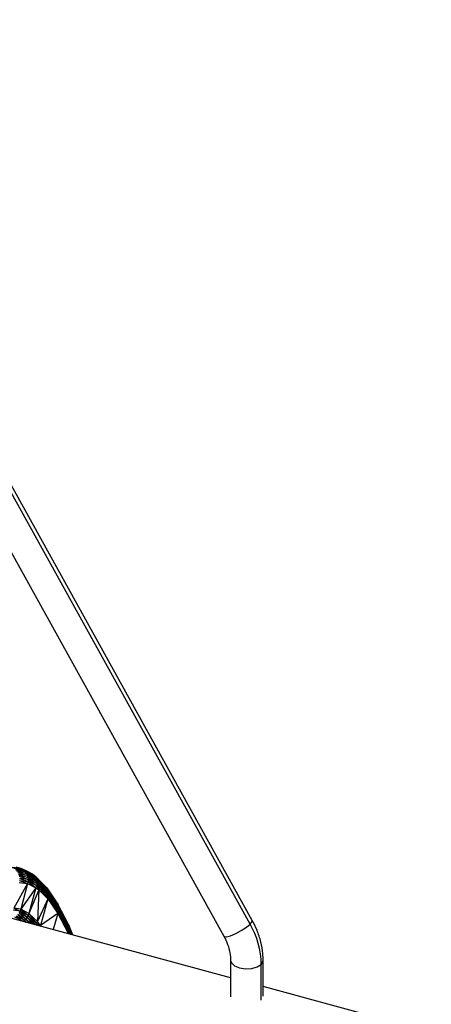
# Paper-space layout '_Trimétrica' of a CAD drawing. Header units: millimetres. Extents: x -83 to 632, y -116 to 1729.
# Tile 10 of 12: x 519 to 583, y 26 to 177. Entities that reach past the tile are written whole.
import ezdxf

# ---------------------------------------------------------------- set-up
doc = ezdxf.new("R2010")
doc.units = ezdxf.units.MM

psp = doc.layouts.new('_Trimétrica')

# ---------------------------------------------------------------- linework, layer by layer
at = {"color": 7, "linetype": 'Continuous', "lineweight": 25}
for p, q in [((366.77, 368.48), (550.74, 36.07)), ((554.8, 37.92), (372.75, 366.85)), ((555.12, 38.49), (373.5, 366.65)), ((518.2, 46.66), (519.85, 46.35)), ((519.6, 46.49), (518.2, 46.66)), ((518.45, 46.52), (520.08, 46.17)), ((519.85, 46.35), (518.45, 46.52)), ((518.69, 46.34), (520.27, 45.95)), ((520.08, 46.17), (518.69, 46.34)), ((519.6, 46.49), (518.82, 46.71)), ((518.89, 46.12), (520.43, 45.69)), ((520.27, 45.95), (518.89, 46.12)), ((519.06, 45.86), (520.55, 45.41)), ((520.43, 45.69), (519.06, 45.86)), ((519.19, 45.58), (520.62, 45.11)), ((520.55, 45.41), (519.19, 45.58)), ((519.33, 46.59), (519.6, 46.49)), ((519.6, 46.49), (519.85, 46.35)), ((519.6, 46.49), (521.23, 45.67)), ((520.98, 45.81), (519.6, 46.49)), ((520.44, 46.08), (519.6, 46.49)), ((519.85, 46.35), (520.08, 46.17)), ((519.85, 46.35), (521.45, 45.49)), ((521.23, 45.67), (519.85, 46.35)), ((520.08, 46.17), (520.27, 45.95)), ((520.08, 46.17), (521.63, 45.27)), ((521.45, 45.49), (520.08, 46.17)), ((520.27, 45.95), (520.43, 45.69)), ((520.27, 45.95), (521.78, 45.02)), ((521.63, 45.27), (520.27, 45.95)), ((520.43, 45.69), (520.55, 45.41)), ((520.43, 45.69), (521.89, 44.75)), ((521.78, 45.02), (520.43, 45.69)), ((520.44, 46.08), (520.98, 45.81)), ((520.98, 45.81), (521.23, 45.67)), ((521.23, 45.67), (521.45, 45.49)), ((521.23, 45.67), (521.9, 45.16)), ((521.68, 45.33), (521.23, 45.67)), ((521.45, 45.49), (521.63, 45.27)), ((521.45, 45.49), (522.08, 44.94)), ((521.9, 45.16), (521.45, 45.49)), ((520.58, 44.17), (518.44, 40.36)), ((519.28, 45.28), (520.65, 44.8)), ((520.62, 45.11), (519.28, 45.28)), ((519.29, 44.33), (520.58, 44.17)), ((520.65, 44.8), (519.33, 44.96)), ((519.33, 44.96), (520.64, 44.49)), ((519.33, 44.64), (520.64, 44.49)), ((519.33, 44.64), (520.58, 44.17)), ((520.58, 44.17), (519.52, 40.23)), ((520.55, 45.41), (520.62, 45.11)), ((520.55, 45.41), (521.95, 44.46)), ((521.89, 44.75), (520.55, 45.41)), ((520.64, 44.49), (520.58, 44.17)), ((520.58, 44.17), (521.86, 43.53)), ((520.62, 45.11), (520.65, 44.8)), ((520.62, 45.11), (521.97, 44.15)), ((521.95, 44.46), (520.62, 45.11)), ((520.65, 44.8), (520.64, 44.49)), ((520.64, 44.49), (521.86, 43.53)), ((520.64, 44.49), (521.94, 43.84)), ((520.65, 44.8), (521.94, 43.84)), ((521.97, 44.15), (520.65, 44.8)), ((521.63, 45.27), (521.78, 45.02)), ((521.63, 45.27), (522.23, 44.69)), ((522.08, 44.94), (521.63, 45.27)), ((521.68, 45.33), (521.9, 45.16)), ((521.78, 45.02), (521.89, 44.75)), ((521.78, 45.02), (522.33, 44.42)), ((522.23, 44.69), (521.78, 45.02)), ((521.89, 44.75), (521.95, 44.46)), ((521.89, 44.75), (522.39, 44.13)), ((522.33, 44.42), (521.89, 44.75)), ((521.9, 45.16), (522.08, 44.94)), ((521.9, 45.16), (523.52, 43.49)), ((523.34, 43.7), (521.9, 45.16)), ((521.97, 44.15), (521.94, 43.84)), ((521.95, 44.46), (521.97, 44.15)), ((521.95, 44.46), (522.41, 43.82)), ((522.39, 44.13), (521.95, 44.46)), ((521.97, 44.15), (522.37, 43.52)), ((522.41, 43.82), (521.97, 44.15)), ((522.08, 44.94), (522.23, 44.69)), ((522.08, 44.94), (523.65, 43.25)), ((523.52, 43.49), (522.08, 44.94)), ((522.23, 44.69), (522.33, 44.42)), ((522.23, 44.69), (523.75, 42.98)), ((523.65, 43.25), (522.23, 44.69)), ((522.33, 44.42), (522.39, 44.13)), ((522.33, 44.42), (523.8, 42.7)), ((523.75, 42.98), (522.33, 44.42)), ((522.39, 44.13), (522.41, 43.82)), ((522.39, 44.13), (523.8, 42.41)), ((523.8, 42.7), (522.39, 44.13)), ((521.86, 43.53), (519.52, 40.23)), ((521.86, 43.53), (520.79, 39.56)), ((522.29, 43.21), (520.79, 39.56)), ((521.94, 43.84), (521.86, 43.53)), ((521.86, 43.53), (522.29, 43.21)), ((521.94, 43.84), (522.29, 43.21)), ((521.94, 43.84), (522.37, 43.52)), ((522.29, 43.21), (522.09, 38.32)), ((522.37, 43.52), (522.29, 43.21)), ((522.29, 43.21), (523.67, 41.81)), ((522.41, 43.82), (522.37, 43.52)), ((522.37, 43.52), (523.67, 41.81)), ((522.37, 43.52), (523.76, 42.11)), ((522.41, 43.82), (523.76, 42.11)), ((523.8, 42.41), (522.41, 43.82)), ((523.34, 43.7), (523.52, 43.49)), ((523.52, 43.49), (523.65, 43.25)), ((523.52, 43.49), (525.26, 40.91)), ((525.13, 41.14), (523.52, 43.49)), ((523.65, 43.25), (523.75, 42.98)), ((523.65, 43.25), (525.35, 40.65)), ((525.26, 40.91), (523.65, 43.25)), ((523.75, 42.98), (523.8, 42.7)), ((523.75, 42.98), (525.39, 40.38)), ((525.35, 40.65), (523.75, 42.98)), ((523.8, 42.7), (523.8, 42.41)), ((523.8, 42.7), (525.39, 40.1)), ((525.39, 40.38), (523.8, 42.7)), ((523.67, 41.81), (522.09, 38.32)), ((523.67, 41.81), (522.58, 37.71)), ((523.76, 42.11), (523.67, 41.81)), ((523.67, 41.81), (525.24, 39.53)), ((523.8, 42.41), (523.76, 42.11)), ((523.76, 42.11), (525.24, 39.53)), ((523.76, 42.11), (525.34, 39.81)), ((523.8, 42.41), (525.34, 39.81)), ((525.39, 40.1), (523.8, 42.41)), ((525.13, 41.14), (525.26, 40.91)), ((519.42, 39.93), (518.35, 40.06)), ((519.52, 40.23), (518.44, 40.36)), ((518.44, 40.36), (519.42, 39.93)), ((519.42, 39.93), (519.27, 39.64)), ((520.51, 38.99), (519.27, 39.64)), ((519.27, 39.64), (520.31, 38.74)), ((519.52, 40.23), (519.42, 39.93)), ((520.67, 39.27), (519.42, 39.93)), ((519.42, 39.93), (520.51, 38.99)), ((520.79, 39.56), (519.52, 40.23)), ((519.52, 40.23), (520.67, 39.27)), ((520.79, 39.56), (520.67, 39.27)), ((522.09, 38.32), (520.79, 39.56)), ((520.79, 39.56), (521.96, 38.03)), ((525.24, 39.53), (522.58, 37.71)), ((525.24, 39.53), (524.49, 37.08)), ((525.34, 39.81), (525.24, 39.53)), ((525.24, 39.53), (526.79, 36.51)), ((525.26, 40.91), (525.35, 40.65)), ((525.26, 40.91), (526.93, 37.59)), ((526.84, 37.84), (525.26, 40.91)), ((525.39, 40.1), (525.34, 39.81)), ((525.34, 39.81), (526.79, 36.51)), ((525.34, 39.81), (526.9, 36.78)), ((525.35, 40.65), (525.39, 40.38)), ((525.35, 40.65), (526.97, 37.33)), ((526.93, 37.59), (525.35, 40.65)), ((525.39, 40.38), (525.39, 40.1)), ((525.39, 40.38), (526.96, 37.06)), ((526.97, 37.33), (525.39, 40.38)), ((525.39, 40.1), (526.9, 36.78)), ((526.96, 37.06), (525.39, 40.1)), ((551.79, 29.66), (517.98, 38.85)), ((519.77, 38.36), (518.63, 38.97)), ((520.08, 38.52), (518.87, 39.16)), ((518.87, 39.16), (519.8, 38.35)), ((520.31, 38.74), (519.09, 39.39)), ((519.09, 39.39), (520.08, 38.52)), ((520.08, 38.52), (519.84, 38.34)), ((520.31, 38.74), (520.08, 38.52)), ((520.43, 38.18), (520.08, 38.52)), ((520.08, 38.52), (520.3, 38.22)), ((520.51, 38.99), (520.31, 38.74)), ((521.08, 38.01), (520.31, 38.74)), ((520.31, 38.74), (520.78, 38.09)), ((520.67, 39.27), (520.51, 38.99)), ((521.72, 37.83), (520.51, 38.99)), ((520.51, 38.99), (521.26, 37.96)), ((521.96, 38.03), (520.67, 39.27)), ((520.67, 39.27), (521.74, 37.83)), ((521.96, 38.03), (521.81, 37.81)), ((522.09, 38.32), (521.96, 38.03)), ((522.23, 37.69), (521.96, 38.03)), ((521.96, 38.03), (522.07, 37.74)), ((522.58, 37.71), (522.09, 38.32)), ((522.09, 38.32), (522.35, 37.66)), ((522.58, 37.71), (522.53, 37.61)), ((522.67, 37.57), (522.58, 37.71)), ((522.58, 37.71), (522.65, 37.58)), ((526.79, 36.51), (526.7, 36.48)), ((526.79, 36.51), (526.78, 36.46)), ((526.9, 36.78), (526.79, 36.51)), ((526.79, 36.51), (526.82, 36.44)), ((526.84, 37.84), (526.93, 37.59)), ((527.52, 36.26), (526.84, 37.84)), ((526.84, 37.84), (527.5, 36.26)), ((526.96, 37.06), (526.9, 36.78)), ((526.9, 36.78), (527.07, 36.38)), ((526.9, 36.78), (527.03, 36.39)), ((526.93, 37.59), (526.97, 37.33)), ((527.5, 36.26), (526.93, 37.59)), ((526.93, 37.59), (527.45, 36.27)), ((526.97, 37.33), (526.96, 37.06)), ((527.27, 36.32), (526.96, 37.06)), ((526.96, 37.06), (527.21, 36.34)), ((527.41, 36.28), (526.97, 37.33)), ((526.97, 37.33), (527.35, 36.3)), ((551.79, 32.33), (551.79, 26.73)), ((556.79, 26.84), (556.79, 32.33)), ((556.5, 26.24), (556.5, 31.73)), ((582.63, 21.28), (556.79, 28.3))]:
    psp.add_line(p, q, dxfattribs=at)
at = {"color": 7, "linetype": 'Continuous', "lineweight": 25, "flags": 128}
for points in [[(550.74, 36.07), (550.78, 36.02), (551.13, 35.98), (551.76, 36.14), (552.57, 36.47), (553.43, 36.92), (554.21, 37.43), (554.8, 37.92)], [(554.8, 37.92), (555.1, 38.3), (555.12, 38.49)], [(551.79, 32.33), (551.91, 31.95), (552.37, 31.51), (553.13, 31.19), (554.06, 31.05), (555.03, 31.1), (555.89, 31.34), (556.5, 31.73)], [(556.5, 31.73), (556.78, 32.21), (556.79, 32.33)]]:
    psp.add_lwpolyline(points, dxfattribs=at)
at = {"color": 7, "linetype": 'Continuous', "lineweight": 25}
psp.add_arc((543.59, 31.5), 12.91, 1.0494, 29.8163, dxfattribs=at)
for points, knots in [([(556.79, 32.33), (556.78, 32.68), (556.76, 33.62), (556.47, 35.19), (555.92, 36.91), (555.37, 37.99), (555.12, 38.49)], [0, 0, 0, 0, 0.167537, 0.456243, 0.746709, 1, 1, 1, 1]), ([(550.74, 36.07), (550.85, 35.86), (551.19, 35.22), (551.57, 34.14), (551.77, 33.1), (551.79, 32.52), (551.79, 32.33)], [0, 0, 0, 0, 0.166928, 0.502439, 0.837246, 1, 1, 1, 1])]:
    psp.add_open_spline(points, degree=3, knots=knots, dxfattribs=at)

doc.saveas('drawing.dxf')
